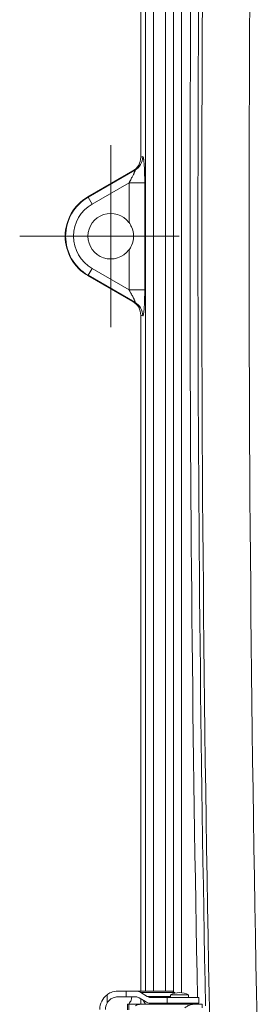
# Model space of a CAD drawing. Header units: inches. Extents: x 0 to 153, y 3 to 96.
# Tile 78 of 132: x 111 to 113, y 46 to 54. Entities that reach past the tile are written whole.
import ezdxf

# ---------------------------------------------------------------- set-up
doc = ezdxf.new("R2010")
doc.units = ezdxf.units.IN
doc.header["$LTSCALE"] = 4.5
doc.header["$MEASUREMENT"] = 0
for name, color, linetype, lineweight in [('Center Mark (ANSI)', 7, 'Continuous', 9), ('Visible (ANSI)', 7, 'Continuous', 18), ('Visible Narrow (ANSI)', 7, 'Continuous', 5)]:
    doc.layers.add(name, color=color, linetype=linetype, lineweight=lineweight)

msp = doc.modelspace()

# ---------------------------------------------------------------- linework, layer by layer
at = {"layer": 'Center Mark (ANSI)', "linetype": 'Continuous'}
for p, q in [((111.7966, 53.0754), (111.7966, 51.5754)), ((112.3591, 52.3254), (111.0466, 52.3254))]:
    msp.add_line(p, q, dxfattribs=at)
at = {"layer": 'Visible (ANSI)'}
for p, q in [((112.0441, 52.9764), (112.0441, 58.5449)), ((112.0698, 52.9397), (112.0698, 52.9397)), ((112.0704, 52.9336), (112.0704, 52.9336)), ((111.6091, 52.6501), (111.9788, 52.8636)), ((111.9788, 51.7872), (111.6091, 52.0006)), ((112.0698, 51.711), (112.0698, 51.711)), ((112.0704, 51.7172), (112.0704, 51.7172)), ((112.0441, 46.1026), (112.0441, 51.6743)), ((111.8532, 46.1026), (111.9231, 46.1026)), ((112.0041, 46.1026), (111.9231, 46.1026)), ((112.0041, 46.1026), (112.2925, 46.1026)), ((111.8532, 46.0556), (111.9231, 46.0556)), ((112.0041, 46.0556), (111.9231, 46.0556)), ((112.0823, 46.0162), (112.0297, 46.0482)), ((112.0441, 45.9944), (112.0441, 46.0394)), ((112.0975, 46.0588), (112.0449, 46.0908)), ((112.0668, 46.0244), (112.0688, 46.0244)), ((112.0841, 45.9944), (112.0668, 46.0244)), ((112.2605, 46.0514), (112.123, 46.0514)), ((112.2605, 46.0514), (112.5233, 46.0514)), ((112.4383, 46.0714), (112.2883, 46.0714)), ((112.2883, 46.0714), (112.2883, 46.0514)), ((112.4383, 46.0514), (112.2883, 46.0514)), ((112.3033, 46.0514), (112.3033, 46.0514)), ((112.3272, 46.0871), (112.323, 46.0908)), ((112.4233, 46.0514), (112.4233, 46.0514)), ((112.4383, 46.0714), (112.4383, 46.0514)), ((112.5233, 46.0044), (112.5233, 46.0514)), ((111.9457, 45.9944), (111.9344, 45.9944)), ((111.9344, 45.9484), (111.9344, 45.9944)), ((112.0283, 45.9944), (111.9457, 45.9944)), ((112.0283, 45.9944), (112.4795, 45.9944)), ((112.2605, 46.0044), (112.123, 46.0044)), ((112.2605, 46.0044), (112.5233, 46.0044)), ((112.2941, 45.9944), (112.2999, 46.0044)), ((112.3033, 46.0044), (112.3033, 45.9944)), ((112.4233, 46.0044), (112.4233, 45.9944)), ((112.4795, 45.9944), (112.5509, 45.9944)), ((112.5509, 45.9644), (112.5509, 45.9944))]:
    msp.add_line(p, q, dxfattribs=at)
for centre, radius, start, end in [((111.7966, 52.3254), 0.375, 120, 240), ((111.7966, 52.3254), 0.1875, 36.74284, 323.25716), ((111.7966, 52.3254), 0.1875, 36.74156, 36.74284), ((111.7966, 52.3254), 0.1875, 323.25716, 323.25844), ((112.1891, 45.79), 0.2644, 117.29938, 117.56042), ((112.3633, 45.9408), 0.1506, 60.13717, 119.86283)]:
    msp.add_arc(centre, radius, start, end, dxfattribs=at)
for centre, major_axis, ratio, start_param, end_param in [((111.9136, 52.9761), (0.1233, 0.0428), 0.995739, 4.902804, 5.950529), ((111.9136, 51.6747), (0.1233, -0.0428), 0.995739, 0.332656, 1.380382), ((112.0041, 45.9766), (0, 0.126), 0.766201, 5.846853, 6.283185), ((112.2925, 45.9727), (0, 0.1299), 0.642974, 6.144855, 6.283193), ((112.2946, 45.9766), (0, -0.126), 0.532313, 2.70526, 3.001143), ((111.8548, 45.9526), (0, -0.15), 0.992825, 3.778456, 4.712389), ((111.9716, 45.9526), (0, -0.103), 0.082108, 3.141593, 3.89262), ((112.0041, 45.9766), (0, 0.079), 0.766201, 5.846853, 6.283185), ((112.123, 46.1301), (0, -0.0787), 0.766201, 5.846853, 6.283185), ((111.8548, 45.9526), (0, -0.103), 0.992825, 4.188808, 4.712389), ((112.123, 46.1301), (0, -0.1257), 0.766201, 5.846853, 6.283185)]:
    msp.add_ellipse(centre, major_axis=major_axis, ratio=ratio, start_param=start_param, end_param=end_param, dxfattribs=at)
for points, knots in [([(111.9469, 52.4376), (111.9549, 52.4267), (111.9619, 52.4149), (111.9786, 52.378), (111.9841, 52.351), (111.9841, 52.3254)], [-0.2951959, -0.2951959, -0.2951959, -0.2951959, -0.195505, -0.195505, 0, 0, 0, 0]), ([(111.9841, 52.3254), (111.9841, 52.2997), (111.9786, 52.2727), (111.9619, 52.2359), (111.9549, 52.2241), (111.9469, 52.2132)], [0, 0, 0, 0, 0.195505, 0.195505, 0.2951959, 0.2951959, 0.2951959, 0.2951959]), ([(111.8532, 46.1026), (111.8359, 46.1026), (111.8167, 46.0991), (111.7872, 46.0868), (111.7762, 46.0805), (111.7662, 46.0732)], [-0.5789935, -0.5789935, -0.5789935, -0.5789935, -0.4344552, -0.4344552, -0.3431423, -0.3431423, -0.3431423, -0.3431423]), ([(111.8532, 46.0556), (111.8412, 46.0556), (111.828, 46.0531), (111.8032, 46.0427), (111.7917, 46.0348), (111.7764, 46.0193), (111.7708, 46.0121), (111.7662, 46.0041)], [-0.3978001, -0.3978001, -0.3978001, -0.3978001, -0.297666, -0.297666, -0.1975319, -0.1975319, -0.1308934, -0.1308934, -0.1308934, -0.1308934]), ([(111.9465, 45.9967), (111.9496, 46.0041), (111.9534, 46.0106), (111.9602, 46.0204), (111.9624, 46.023), (111.9648, 46.0261), (111.9654, 46.027), (111.9657, 46.0277), (111.9658, 46.0278), (111.9658, 46.0279)], [0, 0, 0, 0, 0.0685906, 0.0685906, 0.1258797, 0.1258797, 0.1725098, 0.1725098, 0.1869074, 0.1869074, 0.1869074, 0.1869074]), ([(111.9994, 45.9819), (112.0059, 45.985), (112.0125, 45.9877), (112.0234, 45.9916), (112.0277, 45.9927), (112.0329, 45.994), (112.0343, 45.9942), (112.0335, 45.9944), (112.0315, 45.9944), (112.0283, 45.9944)], [-0.2339538, -0.2339538, -0.2339538, -0.2339538, -0.1744459, -0.1744459, -0.1149381, -0.1149381, -0.057469, -0.057469, 0, 0, 0, 0]), ([(112.4795, 45.9944), (112.4664, 45.9944), (112.4508, 45.9909), (112.4253, 45.9785), (112.4154, 45.972), (112.4063, 45.9644)], [-0.5819934, -0.5819934, -0.5819934, -0.5819934, -0.4347362, -0.4347362, -0.3405262, -0.3405262, -0.3405262, -0.3405262])]:
    msp.add_open_spline(points, degree=3, knots=knots, dxfattribs=at)
msp.add_open_spline([(111.9456, 45.9944), (111.9459, 45.9951), (111.9462, 45.9959), (111.9465, 45.9967)], degree=3, dxfattribs=at)
at = {"layer": 'Visible Narrow (ANSI)'}
for p, q in [((112.0827, 46.1026), (112.0827, 58.5449)), ((112.1474, 46.1026), (112.1474, 58.5449)), ((112.2478, 58.5449), (112.2478, 46.1026)), ((112.3128, 58.5496), (112.3128, 46.0978)), ((112.3148, 46.0967), (112.3148, 58.5508)), ((112.3798, 46.0905), (112.3799, 58.557)), ((112.0596, 52.9818), (112.0441, 52.9764)), ((111.9951, 52.8692), (111.6107, 52.6473)), ((111.9951, 52.8692), (111.9788, 52.8636)), ((111.9469, 52.7664), (111.6432, 52.5911)), ((111.9469, 52.4376), (111.9469, 52.7664)), ((112.0764, 52.7664), (111.9469, 52.7664)), ((112.0764, 52.7664), (112.0764, 51.8844)), ((111.6091, 52.6501), (111.6107, 52.6473)), ((111.6107, 52.6473), (111.6432, 52.5911)), ((111.9469, 51.8844), (111.9469, 52.2132)), ((111.6107, 52.0034), (111.6432, 52.0597)), ((111.6432, 52.0597), (111.9469, 51.8844)), ((111.6091, 52.0006), (111.6107, 52.0034)), ((111.6107, 52.0034), (111.9951, 51.7815)), ((112.0764, 51.8844), (111.9469, 51.8844)), ((111.9788, 51.7872), (111.9951, 51.7815)), ((112.0441, 51.6743), (112.0596, 51.669)), ((111.9231, 46.1026), (111.9231, 46.0556)), ((111.7662, 46.0041), (111.7662, 46.0732)), ((112.323, 46.0908), (112.0449, 46.0908)), ((112.0975, 46.0588), (112.2883, 46.0588)), ((112.2605, 46.0044), (112.2605, 46.0514)), ((111.9457, 45.9484), (111.9457, 45.9944)), ((112.0283, 45.9928), (112.0283, 45.9944)), ((112.0827, 45.9944), (112.0827, 45.9969))]:
    msp.add_line(p, q, dxfattribs=at)
for centre, radius, start, end in [((432.8931, 52.3254), 320.3469, 178.624571, 181.375429), ((432.8931, 52.3254), 319.9569, 178.624571, 181.375429), ((432.8931, 52.3254), 320.3784, 178.865562, 181.134438), ((432.8931, 52.3254), 320.4434, 178.87872, 181.121872), ((111.7966, 52.3254), 0.3718, 120, 240), ((111.7966, 52.3254), 0.3068, 120, 240), ((432.8931, 52.3254), 320.4434, 181.130277, 181.132066)]:
    msp.add_arc(centre, radius, start, end, dxfattribs=at)
for centre, major_axis, ratio, start_param, end_param in [((111.9301, 52.9818), (0.0426, -0.1228), 0.995739, 0.190415, 1.23814), ((111.9301, 51.669), (0.0426, 0.1228), 0.99574, 5.045038, 6.092765)]:
    msp.add_ellipse(centre, major_axis=major_axis, ratio=ratio, start_param=start_param, end_param=end_param, dxfattribs=at)
for points, knots in [([(112.0764, 52.7664), (112.0764, 52.7776), (112.0763, 52.7884), (112.0762, 52.7987), (112.0762, 52.7993), (112.0762, 52.8), (112.0762, 52.8006), (112.0761, 52.8112), (112.0759, 52.8213), (112.0757, 52.8309), (112.0756, 52.8311), (112.0756, 52.8312), (112.0756, 52.8314), (112.0754, 52.8411), (112.0751, 52.8503), (112.0748, 52.8588), (112.0748, 52.8589), (112.0748, 52.8591), (112.0748, 52.8592), (112.0745, 52.8676), (112.0742, 52.8754), (112.0739, 52.8826), (112.0738, 52.883), (112.0738, 52.8834), (112.0738, 52.8838), (112.0735, 52.8907), (112.0731, 52.8971), (112.0727, 52.9031), (112.0727, 52.9037), (112.0727, 52.9043), (112.0726, 52.9049), (112.0723, 52.9106), (112.0719, 52.9158), (112.0715, 52.9208), (112.0715, 52.9215), (112.0714, 52.9222), (112.0714, 52.9229), (112.071, 52.9276), (112.0706, 52.932), (112.0702, 52.9362), (112.0701, 52.937), (112.07, 52.9378), (112.07, 52.9385), (112.0696, 52.9424), (112.0692, 52.9461), (112.0688, 52.9495), (112.0687, 52.9504), (112.0685, 52.9512), (112.0684, 52.952), (112.068, 52.9552), (112.0676, 52.9582), (112.0672, 52.9609), (112.067, 52.9617), (112.0669, 52.9626), (112.0668, 52.9633), (112.0663, 52.9658), (112.0659, 52.9681), (112.0655, 52.9701), (112.0653, 52.9709), (112.0651, 52.9716), (112.065, 52.9723), (112.0645, 52.974), (112.0641, 52.9756), (112.0636, 52.9769), (112.0634, 52.9775), (112.0632, 52.978), (112.063, 52.9785), (112.0625, 52.9795), (112.0621, 52.9804), (112.0616, 52.9809), (112.0614, 52.9812), (112.0612, 52.9814), (112.0609, 52.9816), (112.0605, 52.9819), (112.0601, 52.982), (112.0596, 52.9818)], [0, 0, 0, 0, 0.072534, 0.072534, 0.072534, 0.076923, 0.076923, 0.076923, 0.152339, 0.152339, 0.152339, 0.153846, 0.153846, 0.153846, 0.230769, 0.230769, 0.230769, 0.23214, 0.23214, 0.23214, 0.307692, 0.307692, 0.307692, 0.311951, 0.311951, 0.311951, 0.384615, 0.384615, 0.384615, 0.391769, 0.391769, 0.391769, 0.461538, 0.461538, 0.461538, 0.471585, 0.471585, 0.471585, 0.538462, 0.538462, 0.538462, 0.551362, 0.551362, 0.551362, 0.615385, 0.615385, 0.615385, 0.631157, 0.631157, 0.631157, 0.692308, 0.692308, 0.692308, 0.710977, 0.710977, 0.710977, 0.769231, 0.769231, 0.769231, 0.790741, 0.790741, 0.790741, 0.846154, 0.846154, 0.846154, 0.870487, 0.870487, 0.870487, 0.923077, 0.923077, 0.923077, 0.950474, 0.950474, 0.950474, 1, 1, 1, 1]), ([(111.9469, 52.7664), (111.9503, 52.7723), (111.9536, 52.778), (111.9566, 52.7834), (111.9596, 52.7888), (111.9624, 52.7939), (111.965, 52.7987), (111.9677, 52.8035), (111.9701, 52.8079), (111.9723, 52.8121), (111.9745, 52.8163), (111.9765, 52.8202), (111.9783, 52.8237), (111.9802, 52.8273), (111.9818, 52.8306), (111.9833, 52.8337), (111.9848, 52.8367), (111.9862, 52.8396), (111.9874, 52.8422), (111.9886, 52.8448), (111.9898, 52.8472), (111.9907, 52.8495), (111.9917, 52.8517), (111.9926, 52.8538), (111.9934, 52.8557), (111.9942, 52.8577), (111.9948, 52.8594), (111.9954, 52.861), (111.9959, 52.8625), (111.9963, 52.8639), (111.9966, 52.8651), (111.9969, 52.8663), (111.997, 52.8672), (111.997, 52.8679), (111.997, 52.8687), (111.9968, 52.8692), (111.9965, 52.8694), (111.9962, 52.8696), (111.9957, 52.8696), (111.9951, 52.8692)], [0, 0, 0, 0, 0.076923, 0.076923, 0.076923, 0.153846, 0.153846, 0.153846, 0.230769, 0.230769, 0.230769, 0.307692, 0.307692, 0.307692, 0.384615, 0.384615, 0.384615, 0.461538, 0.461538, 0.461538, 0.538462, 0.538462, 0.538462, 0.615385, 0.615385, 0.615385, 0.692308, 0.692308, 0.692308, 0.769231, 0.769231, 0.769231, 0.846154, 0.846154, 0.846154, 0.923077, 0.923077, 0.923077, 1, 1, 1, 1]), ([(111.9951, 51.7815), (111.9955, 51.7813), (111.9959, 51.7812), (111.9961, 51.7813), (111.9962, 51.7813), (111.9963, 51.7813), (111.9964, 51.7813), (111.9967, 51.7815), (111.9968, 51.7817), (111.9969, 51.7821), (111.997, 51.7822), (111.997, 51.7824), (111.997, 51.7825), (111.997, 51.783), (111.997, 51.7836), (111.9969, 51.7844), (111.9968, 51.7846), (111.9968, 51.7849), (111.9967, 51.7852), (111.9965, 51.7861), (111.9962, 51.7871), (111.9959, 51.7883), (111.9957, 51.7887), (111.9956, 51.7891), (111.9955, 51.7895), (111.995, 51.7908), (111.9945, 51.7923), (111.9938, 51.7939), (111.9937, 51.7944), (111.9935, 51.7949), (111.9933, 51.7954), (111.9926, 51.7971), (111.9918, 51.799), (111.9909, 51.801), (111.9906, 51.8016), (111.9904, 51.8021), (111.9901, 51.8027), (111.9892, 51.8049), (111.9881, 51.8071), (111.9869, 51.8096), (111.9867, 51.8102), (111.9864, 51.8108), (111.9861, 51.8115), (111.9848, 51.814), (111.9835, 51.8168), (111.982, 51.8198), (111.9816, 51.8205), (111.9813, 51.8212), (111.981, 51.8219), (111.9794, 51.825), (111.9777, 51.8284), (111.9758, 51.832), (111.9754, 51.8327), (111.975, 51.8335), (111.9746, 51.8342), (111.9726, 51.838), (111.9705, 51.8421), (111.9682, 51.8464), (111.9677, 51.8472), (111.9673, 51.848), (111.9668, 51.8488), (111.9644, 51.8533), (111.9618, 51.858), (111.959, 51.863), (111.9586, 51.8639), (111.9581, 51.8647), (111.9576, 51.8656), (111.9547, 51.8707), (111.9516, 51.8762), (111.9484, 51.8818), (111.9479, 51.8827), (111.9474, 51.8836), (111.9469, 51.8844)], [0, 0, 0, 0, 0.06001, 0.06001, 0.06001, 0.083333, 0.083333, 0.083333, 0.144489, 0.144489, 0.144489, 0.166667, 0.166667, 0.166667, 0.22894, 0.22894, 0.22894, 0.25, 0.25, 0.25, 0.313422, 0.313422, 0.313422, 0.333333, 0.333333, 0.333333, 0.397915, 0.397915, 0.397915, 0.416667, 0.416667, 0.416667, 0.48238, 0.48238, 0.48238, 0.5, 0.5, 0.5, 0.566764, 0.566764, 0.566764, 0.583333, 0.583333, 0.583333, 0.651236, 0.651236, 0.651236, 0.666667, 0.666667, 0.666667, 0.735717, 0.735717, 0.735717, 0.75, 0.75, 0.75, 0.820207, 0.820207, 0.820207, 0.833333, 0.833333, 0.833333, 0.904685, 0.904685, 0.904685, 0.916667, 0.916667, 0.916667, 0.989118, 0.989118, 0.989118, 1, 1, 1, 1]), ([(112.0596, 51.669), (112.0602, 51.6688), (112.0608, 51.669), (112.0614, 51.6696), (112.0621, 51.6703), (112.0627, 51.6714), (112.0633, 51.6731), (112.0639, 51.6747), (112.0646, 51.6769), (112.0652, 51.6795), (112.0658, 51.6822), (112.0665, 51.6854), (112.0671, 51.6892), (112.0677, 51.6929), (112.0683, 51.6972), (112.0688, 51.702), (112.0694, 51.7067), (112.07, 51.7119), (112.0705, 51.7176), (112.071, 51.7232), (112.0715, 51.7293), (112.072, 51.7359), (112.0724, 51.7426), (112.0729, 51.7497), (112.0733, 51.7575), (112.0737, 51.7653), (112.0741, 51.7738), (112.0745, 51.783), (112.0749, 51.7922), (112.0752, 51.802), (112.0755, 51.8127), (112.0758, 51.8233), (112.076, 51.8346), (112.0761, 51.8466), (112.0763, 51.8585), (112.0764, 51.8711), (112.0764, 51.8844)], [0, 0, 0, 0, 0.083333, 0.083333, 0.083333, 0.166667, 0.166667, 0.166667, 0.25, 0.25, 0.25, 0.333333, 0.333333, 0.333333, 0.416667, 0.416667, 0.416667, 0.5, 0.5, 0.5, 0.583333, 0.583333, 0.583333, 0.666667, 0.666667, 0.666667, 0.75, 0.75, 0.75, 0.833333, 0.833333, 0.833333, 0.916667, 0.916667, 0.916667, 1, 1, 1, 1])]:
    msp.add_open_spline(points, degree=3, knots=knots, dxfattribs=at)

doc.saveas('drawing.dxf')
